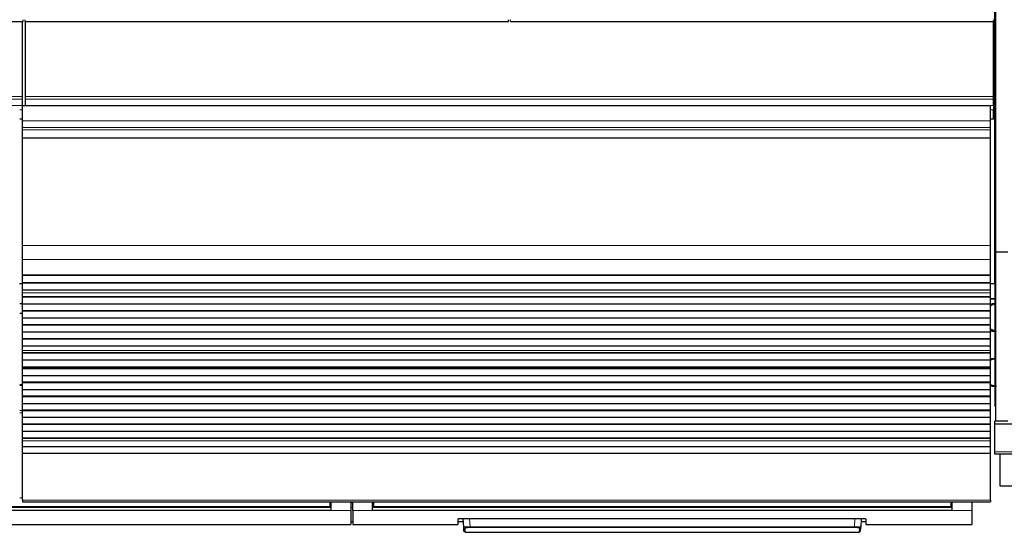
# Model space of a CAD drawing. Header units: inches. Extents: x 0 to 20790, y -12 to 14700.
# Tile 27 of 142: x 6045 to 7039, y 3119 to 3637. Entities that reach past the tile are written whole.
import ezdxf

# ---------------------------------------------------------------- set-up
doc = ezdxf.new("R2010")
doc.units = ezdxf.units.IN
doc.layers.add('1', color=7, linetype='Continuous', true_color=0xffffff)

msp = doc.modelspace()

# ---------------------------------------------------------------- linework, layer by layer
at = {"layer": '1', "color": 2, "linetype": 'Continuous', "lineweight": 25}
for p, q in [((7029.828, 3369.986), (7029.828, 3689.986)), ((7030.869, 3401.956), (7030.869, 3644.986)), ((5560.828, 3635.008), (6048.828, 3635.008)), ((6048.328, 3559.236), (6048.328, 3635.007)), ((6048.828, 3635.008), (6048.828, 3636.956)), ((6050.828, 3635.008), (6050.828, 3636.956)), ((6050.828, 3635.008), (6538.828, 3635.008)), ((6051.328, 3559.236), (6051.328, 3635.007)), ((6538.828, 3635.008), (6538.828, 3636.956)), ((6540.828, 3635.008), (6540.828, 3636.956)), ((6540.828, 3635.008), (7028.828, 3635.008)), ((7028.328, 3559.236), (7028.328, 3635.007)), ((7028.828, 3635.008), (7028.828, 3636.956)), ((6048.328, 3556.625), (6048.328, 3559.236)), ((6051.328, 3556.625), (6051.328, 3559.236)), ((7028.328, 3556.625), (7028.328, 3559.236)), ((6048.328, 3550.153), (6048.328, 3556.625)), ((6048.328, 3550.153), (6048.328, 3549.978)), ((7025.328, 3549.978), (6048.328, 3549.978)), ((6048.328, 3534.898), (6048.328, 3549.978)), ((6051.328, 3550.153), (6051.328, 3556.625)), ((6051.328, 3550.153), (6051.328, 3549.978)), ((7025.328, 3534.898), (7025.328, 3549.978)), ((7028.328, 3550.153), (7028.328, 3556.625)), ((7028.328, 3550.153), (7028.328, 3545.801)), ((7028.328, 3536.786), (7028.328, 3545.801)), ((6048.328, 3527.911), (6048.328, 3534.898)), ((7025.328, 3527.911), (7025.328, 3534.898)), ((7028.328, 3536.286), (7028.328, 3536.786)), ((7028.328, 3536.285), (7028.328, 3536.286)), ((6048.328, 3525.667), (6048.328, 3527.911)), ((6048.328, 3517.689), (6048.328, 3525.667)), ((7025.328, 3525.667), (7025.328, 3527.911)), ((7025.328, 3517.689), (7025.328, 3525.667)), ((6048.328, 3517.243), (6048.328, 3517.689)), ((6048.328, 3408.863), (6048.328, 3517.243)), ((7025.328, 3517.243), (7025.328, 3517.689)), ((7025.328, 3408.863), (7025.328, 3517.243)), ((6048.328, 3394.721), (6048.328, 3408.863)), ((7025.328, 3394.721), (7025.328, 3408.863)), ((7030.869, 3231.171), (7030.869, 3401.956)), ((7042.869, 3401.956), (7030.869, 3401.956)), ((6048.328, 3379.238), (6048.328, 3394.721)), ((7025.328, 3379.238), (7025.328, 3394.721)), ((6048.328, 3369.986), (6045.273, 3369.986)), ((6048.328, 3379.15), (6048.328, 3379.238)), ((6048.328, 3379.15), (7025.328, 3379.15)), ((6048.328, 3378.605), (6048.328, 3379.15)), ((6048.328, 3371.083), (6048.328, 3378.605)), ((7025.328, 3378.605), (6048.328, 3378.605)), ((6048.328, 3370.729), (6048.328, 3371.083)), ((7025.328, 3371.083), (6048.328, 3371.083)), ((6048.328, 3363.524), (6048.328, 3370.729)), ((7025.328, 3370.729), (6048.328, 3370.729)), ((7029.828, 3369.986), (7025.278, 3369.986)), ((7025.328, 3379.15), (7025.328, 3379.238)), ((7025.328, 3378.605), (7025.328, 3379.15)), ((7025.328, 3371.083), (7025.328, 3378.605)), ((7025.328, 3370.729), (7025.328, 3371.083)), ((7025.328, 3363.524), (7025.328, 3370.729)), ((7030.333, 3369.986), (7029.828, 3369.986)), ((7030.328, 3245.986), (7030.328, 3369.986)), ((7030.871, 3369.986), (7030.328, 3369.986)), ((6048.328, 3363.517), (6048.328, 3363.524)), ((7025.328, 3363.524), (6048.328, 3363.524)), ((6048.328, 3360.973), (6048.328, 3363.517)), ((7025.328, 3363.517), (6048.328, 3363.517)), ((6048.328, 3360.945), (6048.328, 3360.973)), ((6048.328, 3356.752), (6048.328, 3360.945)), ((7025.328, 3363.517), (7025.328, 3363.524)), ((7025.328, 3360.973), (7025.328, 3363.517)), ((7025.328, 3360.945), (7025.328, 3360.973)), ((7025.328, 3356.752), (7025.328, 3360.945)), ((6048.328, 3356.398), (6048.328, 3356.752)), ((7025.328, 3356.752), (6048.328, 3356.752)), ((6048.328, 3349.327), (6048.328, 3356.398)), ((7025.328, 3356.398), (6048.328, 3356.398)), ((7025.328, 3356.398), (7025.328, 3356.752)), ((7025.328, 3349.327), (7025.328, 3356.398)), ((7025.328, 3354.986), (7030.328, 3354.986)), ((7030.328, 3354.986), (7025.329, 3354.986)), ((6045.333, 3349.986), (6048.333, 3349.986)), ((6048.328, 3342.61), (6048.328, 3349.327)), ((7025.328, 3349.327), (6048.328, 3349.327)), ((6048.328, 3342.256), (6048.328, 3342.61)), ((7025.328, 3342.61), (6048.328, 3342.61)), ((6048.328, 3335.185), (6048.328, 3342.256)), ((7025.328, 3342.256), (6048.328, 3342.256)), ((7025.328, 3342.61), (7025.328, 3349.327)), ((7025.328, 3342.256), (7025.328, 3342.61)), ((7025.328, 3335.185), (7025.328, 3342.256)), ((6048.328, 3339.986), (6045.326, 3339.986)), ((6048.328, 3328.467), (6048.328, 3335.185)), ((7025.328, 3335.185), (6048.328, 3335.185)), ((7025.328, 3328.467), (7025.328, 3335.185)), ((6048.328, 3328.114), (6048.328, 3328.467)), ((7025.328, 3328.467), (6048.328, 3328.467)), ((6048.328, 3321.043), (6048.328, 3328.114)), ((7025.328, 3328.114), (6048.328, 3328.114)), ((6048.328, 3314.325), (6048.328, 3321.043)), ((7025.328, 3321.043), (6048.328, 3321.043)), ((7025.328, 3328.114), (7025.328, 3328.467)), ((7025.328, 3321.043), (7025.328, 3328.114)), ((7025.328, 3314.325), (7025.328, 3321.043)), ((6048.328, 3313.972), (6048.328, 3314.325)), ((7025.328, 3314.325), (6048.328, 3314.325)), ((6048.328, 3306.901), (6048.328, 3313.972)), ((7025.328, 3313.972), (6048.328, 3313.972)), ((7025.328, 3313.972), (7025.328, 3314.325)), ((7025.328, 3306.901), (7025.328, 3313.972)), ((6048.328, 3302.707), (6048.328, 3306.901)), ((7025.328, 3306.901), (6048.328, 3306.901)), ((6048.328, 3302.68), (6048.328, 3302.707)), ((6048.328, 3300.232), (6048.328, 3302.68)), ((7025.328, 3302.707), (7025.328, 3306.901)), ((7025.328, 3302.68), (7025.328, 3302.707)), ((7025.328, 3300.232), (7025.328, 3302.68)), ((6048.328, 3299.878), (6048.328, 3300.232)), ((7025.328, 3300.232), (6048.328, 3300.232)), ((6048.328, 3292.944), (6048.328, 3299.878)), ((7025.328, 3299.878), (6048.328, 3299.878)), ((6048.328, 3285.712), (6048.328, 3292.944)), ((7025.328, 3292.944), (6048.328, 3292.944)), ((7025.328, 3299.878), (7025.328, 3300.232)), ((7025.328, 3292.944), (7025.328, 3299.878)), ((7025.328, 3285.712), (7025.328, 3292.944)), ((6048.328, 3285.576), (6048.328, 3285.712)), ((7025.328, 3285.712), (6048.328, 3285.712)), ((6048.328, 3285.576), (7025.328, 3285.576)), ((6048.328, 3284.91), (6048.328, 3285.576)), ((6048.328, 3284.273), (6048.328, 3284.91)), ((7025.328, 3284.91), (6048.328, 3284.91)), ((6048.328, 3277.202), (6048.328, 3284.273)), ((7025.328, 3284.273), (6048.328, 3284.273)), ((7025.328, 3285.576), (7025.328, 3285.712)), ((7025.328, 3284.91), (7025.328, 3285.576)), ((7025.328, 3284.273), (7025.328, 3284.91)), ((7025.328, 3277.202), (7025.328, 3284.273)), ((6048.328, 3270.485), (6048.328, 3277.202)), ((7025.328, 3277.202), (6048.328, 3277.202)), ((7025.328, 3270.485), (7025.328, 3277.202)), ((6048.329, 3268.099), (6045.333, 3268.099)), ((6048.328, 3270.131), (6048.328, 3270.485)), ((7025.328, 3270.485), (6048.328, 3270.485)), ((6048.328, 3263.06), (6048.328, 3270.131)), ((7025.328, 3270.131), (6048.328, 3270.131)), ((6048.328, 3256.343), (6048.328, 3263.06)), ((7025.328, 3263.06), (6048.328, 3263.06)), ((7025.328, 3270.131), (7025.328, 3270.485)), ((7025.328, 3263.06), (7025.328, 3270.131)), ((7025.328, 3256.343), (7025.328, 3263.06)), ((6048.328, 3255.989), (6048.328, 3256.343)), ((7025.328, 3256.343), (6048.328, 3256.343)), ((6048.328, 3248.918), (6048.328, 3255.989)), ((7025.328, 3255.989), (6048.328, 3255.989)), ((7025.328, 3255.989), (7025.328, 3256.343)), ((7025.328, 3248.918), (7025.328, 3255.989)), ((6048.328, 3242.2), (6048.328, 3248.918)), ((7025.328, 3248.918), (6048.328, 3248.918)), ((6048.328, 3241.847), (6048.328, 3242.2)), ((7025.328, 3242.2), (6048.328, 3242.2)), ((6048.328, 3234.776), (6048.328, 3241.847)), ((7025.328, 3241.847), (6048.328, 3241.847)), ((7025.328, 3242.2), (7025.328, 3248.918)), ((7025.328, 3241.847), (7025.328, 3242.2)), ((7025.328, 3234.776), (7025.328, 3241.847)), ((7030.871, 3245.986), (7030.328, 3245.986)), ((6048.328, 3228.058), (6048.328, 3234.776)), ((7025.328, 3234.776), (6048.328, 3234.776)), ((7025.328, 3228.058), (7025.328, 3234.776)), ((7029.828, 3228.342), (7029.828, 3231.171)), ((7030.869, 3231.171), (7029.828, 3231.171)), ((7042.869, 3231.171), (7030.869, 3231.171)), ((6048.328, 3227.705), (6048.328, 3228.058)), ((7025.328, 3228.058), (6048.328, 3228.058)), ((6048.328, 3220.634), (6048.328, 3227.705)), ((7025.328, 3227.705), (6048.328, 3227.705)), ((7025.328, 3227.705), (7025.328, 3228.058)), ((7025.328, 3220.634), (7025.328, 3227.705)), ((7029.828, 3200.329), (7029.828, 3228.342)), ((7519.828, 3228.342), (7029.828, 3228.342)), ((6048.328, 3213.916), (6048.328, 3220.634)), ((7025.328, 3220.634), (6048.328, 3220.634)), ((6048.328, 3213.563), (6048.328, 3213.916)), ((7025.328, 3213.916), (6048.328, 3213.916)), ((6048.328, 3211.289), (6048.328, 3213.563)), ((7025.328, 3213.563), (6048.328, 3213.563)), ((6048.328, 3205.431), (6048.328, 3211.289)), ((7025.328, 3213.916), (7025.328, 3220.634)), ((7025.328, 3213.563), (7025.328, 3213.916)), ((7025.328, 3211.289), (7025.328, 3213.563)), ((7025.328, 3205.431), (7025.328, 3211.289)), ((6048.328, 3198.535), (6048.328, 3205.431)), ((7025.328, 3205.431), (6048.328, 3205.431)), ((7025.328, 3198.535), (7025.328, 3205.431)), ((6048.328, 3151.57), (6048.328, 3198.535)), ((7025.328, 3198.535), (6048.328, 3198.535)), ((7025.328, 3151.57), (7025.328, 3198.535)), ((7029.828, 3197.985), (7029.828, 3200.329)), ((7519.828, 3197.985), (7029.828, 3197.985)), ((7034.828, 3197.986), (7034.828, 3165.986)), ((7034.828, 3165.986), (7113.828, 3165.986)), ((6048.328, 3151.57), (6048.328, 3149.836)), ((7025.328, 3151.57), (7025.328, 3149.836)), ((6358.578, 3144.062), (6028.528, 3144.062)), ((6048.328, 3149.836), (7025.328, 3149.836)), ((6358.578, 3149.836), (6358.578, 3144.852)), ((6358.578, 3144.852), (6358.578, 3144.062)), ((6359.578, 3149.836), (6359.578, 3140.987)), ((6379.578, 3149.836), (6379.578, 3140.987)), ((6381.578, 3140.987), (6381.578, 3149.836)), ((6401.578, 3140.987), (6401.578, 3149.836)), ((6402.578, 3149.836), (6402.578, 3144.852)), ((6402.578, 3144.852), (6402.578, 3144.062)), ((6985.578, 3144.062), (6402.578, 3144.062)), ((6985.578, 3149.836), (6985.578, 3144.852)), ((6985.578, 3144.852), (6985.578, 3144.062)), ((6986.578, 3149.836), (6986.578, 3140.987)), ((7006.578, 3149.836), (7006.578, 3140.987)), ((6359.578, 3140.987), (6028.528, 3140.987)), ((6379.578, 3140.987), (6379.578, 3126.749)), ((6381.578, 3140.987), (6381.578, 3126.749)), ((6986.578, 3140.987), (6401.578, 3140.987)), ((6487.578, 3132.458), (6487.578, 3126.749)), ((6492.578, 3132.955), (6894.578, 3132.955)), ((6493.584, 3124.142), (6493.122, 3132.954)), ((6895.034, 3132.947), (6894.572, 3124.142)), ((6899.578, 3132.458), (6899.578, 3126.749)), ((7006.578, 3140.987), (7006.578, 3126.749)), ((6028.528, 3126.749), (6379.578, 3126.749)), ((6379.578, 3129.749), (6381.578, 3129.749)), ((6381.578, 3126.749), (6487.578, 3126.749)), ((6487.578, 3129.749), (6493.29, 3129.749)), ((6493.809, 3119.857), (6493.584, 3124.142)), ((6494.583, 3123.198), (6494.807, 3118.909)), ((6893.349, 3118.909), (6893.574, 3123.198)), ((6894.348, 3119.857), (6894.572, 3124.142)), ((6894.866, 3129.749), (6899.578, 3129.749)), ((6899.578, 3126.749), (7006.578, 3126.749)), ((6494.807, 3118.909), (6893.349, 3118.909))]:
    msp.add_line(p, q, dxfattribs=at)
at = {"layer": '1', "color": 110, "linetype": 'Continuous', "lineweight": 13}
for p, q in [((6048.328, 3559.236), (5071.328, 3559.236)), ((7028.328, 3559.236), (6051.328, 3559.236)), ((6048.328, 3556.625), (5071.328, 3556.625)), ((6048.328, 3550.153), (5071.328, 3550.153)), ((7028.328, 3556.625), (6051.328, 3556.625)), ((7028.328, 3550.153), (6051.328, 3550.153)), ((6048.328, 3545.801), (6045.321, 3545.801)), ((7028.328, 3545.801), (7025.321, 3545.801)), ((6048.328, 3536.786), (6045.321, 3536.786)), ((6048.328, 3536.286), (6045.321, 3536.286)), ((6048.328, 3536.285), (6045.321, 3536.285)), ((7025.328, 3534.898), (6048.328, 3534.898)), ((7028.328, 3536.786), (7025.321, 3536.786)), ((7028.328, 3536.286), (7025.321, 3536.286)), ((7028.328, 3536.285), (7025.321, 3536.285)), ((7025.328, 3527.911), (6048.328, 3527.911)), ((7025.328, 3525.667), (6048.328, 3525.667)), ((7025.328, 3517.689), (6048.328, 3517.689)), ((7025.328, 3517.243), (6048.328, 3517.243)), ((7025.328, 3408.863), (6048.328, 3408.863)), ((7025.328, 3394.721), (6048.328, 3394.721)), ((7025.328, 3379.238), (6048.328, 3379.238)), ((7025.328, 3360.973), (6048.328, 3360.973)), ((7025.328, 3360.945), (6048.328, 3360.945)), ((7025.328, 3302.707), (6048.328, 3302.707)), ((7025.328, 3302.68), (6048.328, 3302.68)), ((6048.329, 3267.445), (6045.333, 3267.445)), ((6048.329, 3241.971), (6045.333, 3241.971)), ((6048.329, 3239.626), (6045.333, 3239.626)), ((7025.328, 3211.289), (6048.328, 3211.289)), ((7519.828, 3200.329), (7029.828, 3200.329)), ((6048.331, 3153.819), (6045.33, 3153.819)), ((7025.328, 3151.57), (6048.328, 3151.57)), ((6359.578, 3148.862), (6358.575, 3148.862)), ((6381.578, 3148.862), (6379.578, 3148.862)), ((6402.584, 3148.862), (6401.578, 3148.862)), ((6986.578, 3148.862), (6985.573, 3148.862)), ((6379.578, 3140.987), (6359.578, 3140.987)), ((6401.578, 3140.987), (6381.578, 3140.987)), ((6499.613, 3132.954), (6500.05, 3124.623)), ((6888.106, 3124.623), (6888.543, 3132.954)), ((7006.578, 3140.987), (6986.578, 3140.987)), ((6500.05, 3124.623), (6500.05, 3123.679)), ((6500.05, 3124.623), (6888.106, 3124.623)), ((6888.106, 3123.679), (6500.05, 3123.679)), ((6888.106, 3124.623), (6888.106, 3123.679))]:
    msp.add_line(p, q, dxfattribs=at)
for centre, major_axis, start_param, end_param in [((6494.583, 3124.195), (0.999, 0.052), 3.1415927, 4.6602164), ((6893.574, 3124.195), (-0.999, 0.052), 1.6229689, 3.1415927)]:
    msp.add_ellipse(centre, major_axis=major_axis, ratio=0.9964159, start_param=start_param, end_param=end_param, dxfattribs=at)
at = {"layer": '1', "color": 2, "linetype": 'Continuous', "lineweight": 25}
for points, knots in [([(7030.341, 3350.038), (7029.981, 3350.015), (7029.132, 3349.953), (7027.91, 3349.842), (7026.598, 3349.615), (7025.664, 3349.35), (7025.374, 3349.255)], [0, 0, 0, 0, 0.2580544, 0.605397, 0.8846449, 1, 1, 1, 1]), ([(7025.321, 3322.732), (7025.633, 3322.626), (7026.179, 3322.461), (7026.964, 3322.276), (7027.68, 3322.145), (7028.156, 3322.083), (7028.396, 3322.059)], [0, 0, 0, 0, 0.3031738, 0.5295005, 0.7615536, 1, 1, 1, 1]), ([(7028.396, 3322.059), (7028.445, 3322.053), (7028.794, 3322.042), (7029.745, 3322.029), (7030.486, 3322.023), (7030.699, 3322.021)], [0, 0, 0, 0, 0.451775, 0.8537494, 1, 1, 1, 1]), ([(7030.314, 3294.502), (7030.095, 3294.496), (7029.246, 3294.464), (7027.584, 3294.351), (7026.178, 3294.148), (7025.322, 3293.962)], [0, 0, 0, 0, 0.116202, 0.4593923, 1, 1, 1, 1]), ([(7025.276, 3266.962), (7025.663, 3266.895), (7027.135, 3266.682), (7028.857, 3266.566), (7030.246, 3266.517)], [0, 0, 0, 0, 0.2747667, 1, 1, 1, 1]), ([(6487.578, 3132.458), (6487.578, 3132.474), (6487.586, 3132.49), (6487.618, 3132.521), (6487.666, 3132.553), (6487.745, 3132.584), (6487.805, 3132.603), (6487.817, 3132.607), (6487.843, 3132.615), (6487.856, 3132.619), (6487.898, 3132.63), (6487.927, 3132.638), (6488.021, 3132.66), (6488.161, 3132.69), (6488.328, 3132.717), (6488.464, 3132.738), (6488.511, 3132.744), (6488.584, 3132.754), (6488.609, 3132.757), (6488.66, 3132.764), (6488.686, 3132.767), (6488.816, 3132.783), (6488.926, 3132.795), (6489.156, 3132.818), (6489.398, 3132.84), (6489.66, 3132.86), (6489.83, 3132.871), (6489.865, 3132.874), (6489.934, 3132.878), (6489.969, 3132.88), (6490.075, 3132.887), (6490.147, 3132.891), (6490.363, 3132.902), (6490.658, 3132.917), (6490.964, 3132.928), (6491.199, 3132.935), (6491.278, 3132.937), (6491.437, 3132.941), (6491.518, 3132.943), (6491.76, 3132.948), (6492.085, 3132.953), (6492.413, 3132.955), (6492.578, 3132.955)], [0, 0, 0, 0, 0.0625, 0.0625, 0.125, 0.1875, 0.1875, 0.203125, 0.203125, 0.21875, 0.21875, 0.25, 0.25, 0.3125, 0.375, 0.375, 0.40625, 0.40625, 0.421875, 0.421875, 0.4375, 0.4375, 0.5, 0.5, 0.5625, 0.625, 0.625, 0.640625, 0.640625, 0.65625, 0.65625, 0.6875, 0.6875, 0.75, 0.8125, 0.8125, 0.84375, 0.84375, 0.875, 0.875, 0.9375, 1, 1, 1, 1]), ([(6894.578, 3132.955), (6894.743, 3132.955), (6894.907, 3132.954), (6895.231, 3132.95), (6895.553, 3132.946), (6895.87, 3132.938), (6896.066, 3132.932), (6896.106, 3132.93), (6896.184, 3132.928), (6896.223, 3132.926), (6896.339, 3132.922), (6896.416, 3132.919), (6896.643, 3132.91), (6896.938, 3132.896), (6897.217, 3132.879), (6897.421, 3132.865), (6897.521, 3132.858), (6897.619, 3132.85), (6897.684, 3132.845), (6897.717, 3132.843), (6897.876, 3132.83), (6897.997, 3132.819), (6898.228, 3132.795), (6898.446, 3132.771), (6898.641, 3132.745), (6898.756, 3132.728), (6898.778, 3132.725), (6898.822, 3132.718), (6898.844, 3132.714), (6898.907, 3132.704), (6898.948, 3132.697), (6899.064, 3132.675), (6899.203, 3132.646), (6899.313, 3132.616), (6899.385, 3132.593), (6899.407, 3132.585), (6899.447, 3132.569), (6899.465, 3132.561), (6899.513, 3132.538), (6899.562, 3132.506), (6899.578, 3132.474), (6899.578, 3132.458)], [0, 0, 0, 0, 0.0625, 0.0625, 0.125, 0.1875, 0.1875, 0.203125, 0.203125, 0.21875, 0.21875, 0.25, 0.25, 0.3125, 0.375, 0.375, 0.40625, 0.421875, 0.421875, 0.4375, 0.4375, 0.5, 0.5, 0.5625, 0.625, 0.625, 0.640625, 0.640625, 0.65625, 0.65625, 0.6875, 0.6875, 0.75, 0.8125, 0.8125, 0.84375, 0.84375, 0.875, 0.875, 0.9375, 1, 1, 1, 1])]:
    msp.add_open_spline(points, degree=3, knots=knots, dxfattribs=at)
for points, weights in [([(7024.926, 3347.576), (7026.142, 3348.488), (7027.469, 3349.189), (7028.849, 3349.654), (7030.202, 3349.906)], [0.996635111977, 0.999020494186, 1.00333952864, 1.00883150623, 1.01270409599]), ([(7030.791, 3322.254), (7029.302, 3322.475), (7027.763, 3322.95), (7026.28, 3323.717), (7024.934, 3324.74)], [1.01408759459, 1.01040368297, 1.00405964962, 0.999102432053, 0.99653286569]), ([(7024.876, 3292.804), (7026.364, 3293.67), (7027.953, 3294.242), (7029.549, 3294.501), (7031.038, 3294.518)], [0.999995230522, 1.00433138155, 1.01050583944, 1.01648889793, 1.0166100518])]:
    msp.add_rational_spline(points, weights, degree=4, dxfattribs=at)
for points, weights, knots in [([(7030.899, 3322.042), (7030.628, 3322.021), (7030.359, 3322.007), (7030.092, 3322.001), (7028.66, 3322), (7027.429, 3322.131), (7026.182, 3322.421), (7024.961, 3322.873)], [1.01572311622, 1.01614239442, 1.01644646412, 1.01661171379, 1.01661171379, 1.01336834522, 1.00917973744, 1.00525844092], [0, 0, 0, 0, 0, 0.1841537, 0.1841537, 0.1841537, 1, 1, 1, 1, 1]), ([(7030.9, 3322.027), (7030.629, 3322.006), (7030.36, 3321.992), (7030.093, 3321.986), (7029.477, 3321.986), (7029.121, 3321.997), (7028.76, 3322.022), (7028.396, 3322.059)], [1.01572311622, 1.01614239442, 1.01644646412, 1.01661171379, 1.01661171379, 1.01631810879, 1.0157934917, 1.01509155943], [0, 0, 0, 0, 0, 0.4286432, 0.4286432, 0.4286432, 1, 1, 1, 1, 1]), ([(7031.367, 3266.52), (7031.356, 3266.52), (7031.346, 3266.52), (7031.335, 3266.52), (7029.778, 3266.507), (7028.107, 3266.753), (7026.442, 3267.34), (7024.888, 3268.247)], [1.01660995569, 1.01661083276, 1.01661141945, 1.01661171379, 1.01661171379, 1.01017661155, 1.0037290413, 0.99941817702], [0, 0, 0, 0, 0, 0.0067177, 0.0067177, 0.0067177, 1, 1, 1, 1, 1]), ([(7031.003, 3266.59), (7030.393, 3266.478), (7029.787, 3266.405), (7029.19, 3266.367), (7027.762, 3266.355), (7026.885, 3266.416), (7025.993, 3266.555), (7025.101, 3266.777)], [1.01284347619, 1.0144759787, 1.01580472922, 1.01661171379, 1.01661171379, 1.01491658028, 1.0123946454, 1.00961770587], [0, 0, 0, 0, 0, 0.4082738, 0.4082738, 0.4082738, 1, 1, 1, 1, 1]), ([(7031.004, 3266.712), (7030.393, 3266.6), (7029.786, 3266.526), (7029.189, 3266.489), (7027.76, 3266.476), (7026.884, 3266.537), (7025.993, 3266.676), (7025.102, 3266.898)], [1.01283654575, 1.01447174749, 1.01580301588, 1.01661171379, 1.01661171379, 1.01491906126, 1.01240018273, 1.00962583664], [0, 0, 0, 0, 0, 0.408707, 0.408707, 0.408707, 1, 1, 1, 1, 1])]:
    msp.add_rational_spline(points, weights, degree=4, knots=knots, dxfattribs=at)
at = {"layer": '1', "color": 110, "linetype": 'Continuous', "lineweight": 13}
for points, degree in [([(6358.578, 3144.852), (6028.528, 3144.852)], 1), ([(6379.578, 3143.951), (6380.245, 3143.951), (6380.911, 3143.951), (6381.578, 3143.951)], 3), ([(6985.578, 3144.852), (6402.578, 3144.852)], 1)]:
    msp.add_open_spline(points, degree=degree, dxfattribs=at)
at = {"layer": '1', "color": 2, "linetype": 'Continuous', "lineweight": 25}
for points in [[(6359.578, 3143.951), (6028.528, 3143.951)], [(6986.578, 3143.951), (6401.578, 3143.951)]]:
    msp.add_open_spline(points, degree=1, dxfattribs=at)
at = {"layer": '1', "color": 110, "linetype": 'Continuous', "lineweight": 13}
for points, knots in [([(6500.05, 3124.623), (6499.835, 3124.621), (6499.408, 3124.616), (6498.985, 3124.609), (6498.722, 3124.603), (6498.669, 3124.602), (6498.565, 3124.599), (6498.409, 3124.595), (6498.256, 3124.591), (6497.951, 3124.583), (6497.553, 3124.57), (6497.17, 3124.554), (6496.936, 3124.544), (6496.889, 3124.542), (6496.797, 3124.537), (6496.75, 3124.535), (6496.613, 3124.529), (6496.523, 3124.524), (6496.258, 3124.51), (6495.919, 3124.49), (6495.608, 3124.468), (6495.384, 3124.452), (6495.311, 3124.446), (6495.205, 3124.437), (6495.169, 3124.434), (6495.1, 3124.428), (6495.066, 3124.425), (6494.897, 3124.41), (6494.772, 3124.398), (6494.539, 3124.372), (6494.325, 3124.347), (6494.146, 3124.32), (6494.045, 3124.303), (6494.026, 3124.3), (6493.988, 3124.293), (6493.969, 3124.29), (6493.916, 3124.279), (6493.884, 3124.272), (6493.793, 3124.252), (6493.693, 3124.224), (6493.633, 3124.197), (6493.593, 3124.17), (6493.583, 3124.156), (6493.584, 3124.142)], [0, 0, 0, 0, 0.0625, 0.125, 0.125, 0.140625, 0.140625, 0.15625, 0.1875, 0.1875, 0.25, 0.3125, 0.3125, 0.328125, 0.328125, 0.34375, 0.34375, 0.375, 0.375, 0.4375, 0.5, 0.5, 0.53125, 0.53125, 0.546875, 0.546875, 0.5625, 0.5625, 0.625, 0.625, 0.6875, 0.75, 0.75, 0.765625, 0.765625, 0.78125, 0.78125, 0.8125, 0.8125, 0.875, 0.9375, 0.9375, 1, 1, 1, 1]), ([(6500.05, 3123.679), (6499.868, 3123.679), (6499.506, 3123.678), (6499.148, 3123.673), (6498.925, 3123.669), (6498.88, 3123.668), (6498.792, 3123.666), (6498.748, 3123.665), (6498.617, 3123.662), (6498.53, 3123.66), (6498.272, 3123.653), (6497.935, 3123.642), (6497.611, 3123.628), (6497.412, 3123.619), (6497.373, 3123.617), (6497.294, 3123.613), (6497.255, 3123.611), (6497.139, 3123.604), (6497.063, 3123.6), (6496.839, 3123.587), (6496.552, 3123.567), (6496.289, 3123.546), (6496.1, 3123.529), (6496.007, 3123.52), (6495.918, 3123.512), (6495.86, 3123.505), (6495.831, 3123.502), (6495.689, 3123.487), (6495.583, 3123.474), (6495.386, 3123.448), (6495.205, 3123.421), (6495.054, 3123.393), (6494.97, 3123.375), (6494.953, 3123.371), (6494.922, 3123.364), (6494.906, 3123.36), (6494.861, 3123.349), (6494.834, 3123.342), (6494.758, 3123.319), (6494.673, 3123.29), (6494.623, 3123.259), (6494.598, 3123.236), (6494.589, 3123.225), (6494.585, 3123.214), (6494.583, 3123.206), (6494.582, 3123.202), (6494.583, 3123.198)], [0, 0, 0, 0, 0.0625, 0.125, 0.125, 0.140625, 0.140625, 0.15625, 0.15625, 0.1875, 0.1875, 0.25, 0.3125, 0.3125, 0.328125, 0.328125, 0.34375, 0.34375, 0.375, 0.375, 0.4375, 0.5, 0.5, 0.53125, 0.546875, 0.546875, 0.5625, 0.5625, 0.625, 0.625, 0.6875, 0.75, 0.75, 0.765625, 0.765625, 0.78125, 0.78125, 0.8125, 0.8125, 0.875, 0.9375, 0.9375, 0.96875, 0.984375, 0.984375, 1, 1, 1, 1]), ([(6894.572, 3124.142), (6894.573, 3124.156), (6894.553, 3124.183), (6894.492, 3124.211), (6894.441, 3124.228), (6894.43, 3124.232), (6894.407, 3124.239), (6894.371, 3124.249), (6894.329, 3124.26), (6894.238, 3124.28), (6894.097, 3124.307), (6893.918, 3124.334), (6893.77, 3124.354), (6893.717, 3124.36), (6893.636, 3124.37), (6893.608, 3124.373), (6893.551, 3124.38), (6893.522, 3124.383), (6893.375, 3124.399), (6893.124, 3124.423), (6892.842, 3124.446), (6892.618, 3124.463), (6892.541, 3124.469), (6892.423, 3124.477), (6892.384, 3124.48), (6892.303, 3124.485), (6892.262, 3124.488), (6892.056, 3124.501), (6891.885, 3124.511), (6891.533, 3124.529), (6891.352, 3124.538), (6890.979, 3124.555), (6890.788, 3124.562), (6890.541, 3124.571), (6890.492, 3124.573), (6890.392, 3124.576), (6890.341, 3124.578), (6890.19, 3124.583), (6890.089, 3124.586), (6889.784, 3124.595), (6889.374, 3124.605), (6888.956, 3124.612), (6888.534, 3124.619), (6888.321, 3124.621), (6888.106, 3124.623)], [0, 0, 0, 0, 0.0625, 0.125, 0.125, 0.140625, 0.140625, 0.15625, 0.1875, 0.1875, 0.25, 0.3125, 0.3125, 0.34375, 0.34375, 0.359375, 0.359375, 0.375, 0.375, 0.4375, 0.5, 0.5, 0.53125, 0.53125, 0.546875, 0.546875, 0.5625, 0.5625, 0.625, 0.625, 0.6875, 0.6875, 0.75, 0.75, 0.765625, 0.765625, 0.78125, 0.78125, 0.8125, 0.8125, 0.875, 0.9375, 0.9375, 1, 1, 1, 1]), ([(6888.106, 3123.679), (6888.197, 3123.679), (6888.288, 3123.679), (6888.469, 3123.678), (6888.559, 3123.678), (6888.828, 3123.675), (6889.183, 3123.67), (6889.531, 3123.663), (6889.789, 3123.656), (6889.875, 3123.653), (6890.003, 3123.649), (6890.046, 3123.647), (6890.13, 3123.644), (6890.172, 3123.643), (6890.381, 3123.635), (6890.543, 3123.628), (6890.858, 3123.613), (6891.012, 3123.605), (6891.309, 3123.587), (6891.453, 3123.578), (6891.628, 3123.565), (6891.662, 3123.562), (6891.73, 3123.557), (6891.831, 3123.549), (6891.928, 3123.541), (6892.117, 3123.524), (6892.356, 3123.5), (6892.567, 3123.475), (6892.691, 3123.458), (6892.716, 3123.455), (6892.763, 3123.448), (6892.787, 3123.445), (6892.856, 3123.435), (6892.9, 3123.428), (6893.025, 3123.407), (6893.176, 3123.379), (6893.294, 3123.35), (6893.37, 3123.328), (6893.394, 3123.32), (6893.426, 3123.309), (6893.436, 3123.305), (6893.455, 3123.298), (6893.465, 3123.294), (6893.507, 3123.275), (6893.558, 3123.244), (6893.574, 3123.214), (6893.574, 3123.198)], [0, 0, 0, 0, 0.03125, 0.03125, 0.0625, 0.0625, 0.125, 0.1875, 0.1875, 0.21875, 0.21875, 0.234375, 0.234375, 0.25, 0.25, 0.3125, 0.3125, 0.375, 0.375, 0.4375, 0.4375, 0.453125, 0.453125, 0.46875, 0.5, 0.5, 0.5625, 0.625, 0.625, 0.640625, 0.640625, 0.65625, 0.65625, 0.6875, 0.6875, 0.75, 0.8125, 0.8125, 0.84375, 0.84375, 0.859375, 0.859375, 0.875, 0.875, 0.9375, 1, 1, 1, 1])]:
    msp.add_open_spline(points, degree=3, knots=knots, dxfattribs=at)

doc.saveas('drawing.dxf')
